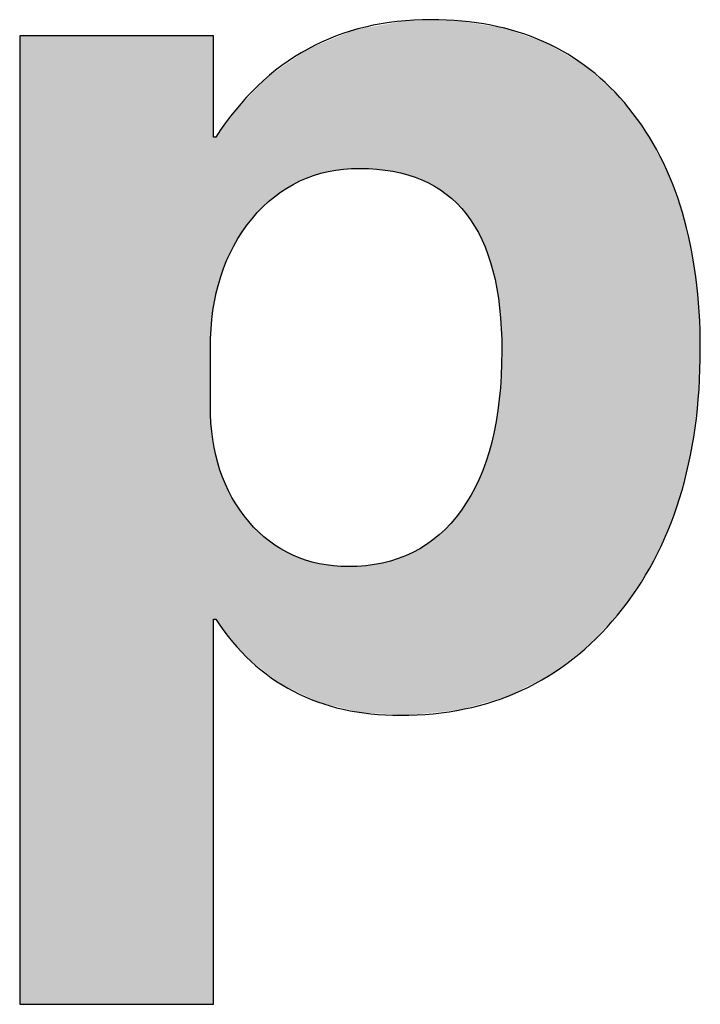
# Model space of a CAD drawing. Extents: x 68 to 125, y 76 to 211.
# Tile 41 of 89: x 74.14 to 75.51, y 195.41 to 197.39. Entities that reach past the tile are written whole.
import ezdxf

# ---------------------------------------------------------------- set-up
doc = ezdxf.new("R2010")
doc.units = 0
doc.layers.add('MAKE2D___U_53EF_U_89C1_U_0', color=7, linetype='CONTINUOUS')

# ---------------------------------------------------------------- blocks, each defined once
blk = doc.blocks.new('*U30')
at = {"layer": 'MAKE2D___U_53EF_U_89C1_U_0', "color": 252}
for points in [[(74.8619, 197.0902), (74.8399, 197.3742), (74.8619, 197.3782)], [(74.8733, 197.0887), (74.8619, 197.3782), (74.8733, 197.3802)], [(74.8619, 197.0902), (74.8619, 197.3782), (74.8733, 197.0887)], [(74.8943, 197.0859), (74.8733, 197.3802), (74.8943, 197.384)], [(74.8733, 197.0887), (74.8733, 197.3802), (74.8943, 197.0859)], [(74.9048, 197.0834), (74.8943, 197.384), (74.9048, 197.3859)], [(74.8943, 197.0859), (74.8943, 197.384), (74.9048, 197.0834)], [(74.9195, 197.0799), (74.9048, 197.3859), (74.9195, 197.3886)], [(74.9048, 197.0834), (74.9048, 197.3859), (74.9195, 197.0799)], [(74.9195, 197.0799), (74.9195, 197.3886), (74.9244, 197.0788)], [(74.9244, 197.0788), (74.9195, 197.3886), (74.9244, 197.3886)], [(74.9244, 197.0788), (74.9244, 197.3886), (74.9261, 197.0782)], [(74.9261, 197.0782), (74.9244, 197.3886), (74.9261, 197.3886)], [(74.9261, 197.0782), (74.9261, 197.3886), (74.9342, 197.0753)], [(74.9342, 197.0753), (74.9261, 197.3886), (74.9342, 197.3886)], [(74.9342, 197.0753), (74.9342, 197.3886), (74.9523, 197.0687)], [(74.9523, 197.0687), (74.9342, 197.3886), (74.9523, 197.3886)], [(74.9523, 197.0687), (74.9523, 197.3886), (74.9616, 197.0641)], [(74.9616, 197.0641), (74.9523, 197.3886), (74.9616, 197.3886)], [(74.9616, 197.0641), (74.9616, 197.3886), (74.978, 197.0559)], [(74.978, 197.0559), (74.9616, 197.3886), (74.978, 197.3886)], [(74.978, 197.0559), (74.978, 197.3886), (74.987, 197.0498)], [(74.987, 197.0498), (74.978, 197.3886), (74.987, 197.3886)], [(74.987, 197.0498), (74.987, 197.3886), (75.0015, 197.0401)], [(75.0015, 197.0401), (74.987, 197.3886), (75.0015, 197.3885)], [(75.0015, 197.0401), (75.0015, 197.3885), (75.0104, 197.0323)], [(75.0104, 197.0323), (75.0015, 197.3885), (75.0104, 197.3885)], [(75.0104, 197.0323), (75.0104, 197.3885), (75.0227, 197.0215)], [(75.0227, 197.0215), (75.0104, 197.3885), (75.0227, 197.3885)], [(75.0227, 197.0215), (75.0227, 197.3885), (75.0252, 197.0187)], [(75.0252, 197.0187), (75.0227, 197.3885), (75.0252, 197.3885)], [(75.0252, 197.0187), (75.0252, 197.3885), (75.0302, 197.013)], [(75.0302, 197.013), (75.0252, 197.3885), (75.0302, 197.3877)], [(75.0302, 197.013), (75.0302, 197.3877), (75.0318, 197.0112)], [(75.0318, 197.0112), (75.0302, 197.3877), (75.0318, 197.3875)], [(75.0318, 197.0112), (75.0318, 197.3875), (75.0416, 197)], [(75.0416, 197), (75.0318, 197.3875), (75.0416, 197.3859)], [(75.0416, 197), (75.0416, 197.3859), (75.0508, 196.9867)], [(75.0508, 196.9867), (75.0416, 197.3859), (75.0508, 197.3844)], [(75.0508, 196.9867), (75.0508, 197.3844), (75.0584, 196.9757)], [(75.0584, 196.9757), (75.0508, 197.3844), (75.0584, 197.3831)], [(75.0584, 196.9757), (75.0584, 197.3831), (75.0673, 196.959)], [(75.0673, 196.959), (75.0584, 197.3831), (75.0673, 197.3817)], [(75.0673, 196.959), (75.0673, 197.3817), (75.0729, 196.9485)], [(75.0729, 196.9485), (75.0673, 197.3817), (75.0729, 197.3808)], [(75.0729, 196.9485), (75.0729, 197.3808), (75.0813, 196.928)], [(75.0813, 196.928), (75.0729, 197.3808), (75.0813, 197.3794)], [(75.0813, 196.928), (75.0813, 197.3794), (75.0852, 196.9184)], [(75.0852, 196.9184), (75.0813, 197.3794), (75.0852, 197.3788)], [(75.0852, 196.9184), (75.0852, 197.3788), (75.0927, 196.8937)], [(75.0927, 196.8937), (75.0852, 197.3788), (75.0927, 197.3776)], [(75.0927, 196.8937), (75.0927, 197.3776), (75.0952, 196.8855)], [(75.0952, 196.8855), (75.0927, 197.3776), (75.0952, 197.3772)], [(75.0952, 196.8855), (75.0952, 197.3772), (75.1016, 196.8562)], [(75.1016, 196.8562), (75.0952, 197.3772), (75.1016, 197.3761)], [(75.1016, 196.8562), (75.1016, 197.3761), (75.103, 196.8497)], [(75.103, 196.8497), (75.1016, 197.3761), (75.103, 197.3759)], [(75.103, 196.8497), (75.103, 197.3759), (75.108, 196.8154)], [(75.108, 196.8154), (75.103, 197.3759), (75.108, 197.3751)], [(74.1436, 195.4164), (74.1436, 197.358), (74.1441, 195.4108)], [(74.1441, 195.4108), (74.1436, 197.358), (74.1441, 197.358)], [(74.1461, 195.4108), (74.1441, 197.358), (74.1461, 197.3581)], [(74.1441, 195.4108), (74.1441, 197.358), (74.1461, 195.4108)], [(74.1461, 195.4108), (74.1461, 197.3581), (74.1492, 195.4108)], [(74.1492, 195.4108), (74.1461, 197.3581), (74.1492, 197.3581)], [(74.1492, 195.4108), (74.1492, 197.3581), (74.1668, 195.4108)], [(74.1668, 195.4108), (74.1492, 197.3581), (74.1668, 197.3581)], [(74.1668, 195.4108), (74.1668, 197.3581), (74.1742, 195.4108)], [(74.1742, 195.4108), (74.1668, 197.3581), (74.1742, 197.3581)], [(74.1742, 195.4108), (74.1742, 197.3581), (74.2045, 195.4108)], [(74.2045, 195.4108), (74.1742, 197.3581), (74.2045, 197.3581)], [(74.2045, 195.4108), (74.2045, 197.3581), (74.2151, 195.4108)], [(74.2151, 195.4108), (74.2045, 197.3581), (74.2151, 197.3581)], [(74.2151, 195.4108), (74.2151, 197.3581), (74.2669, 195.4108)], [(74.2669, 195.4108), (74.2151, 197.3581), (74.2669, 197.3581)], [(74.2669, 195.4108), (74.2669, 197.3581), (74.3111, 195.4108)], [(74.3111, 195.4108), (74.2669, 197.3581), (74.3111, 197.3581)], [(74.3111, 195.4108), (74.3111, 197.3581), (74.3836, 195.4108)], [(74.3836, 195.4108), (74.3111, 197.3581), (74.3836, 197.3581)], [(74.3836, 195.4108), (74.3836, 197.3581), (74.4267, 195.4108)], [(74.4267, 195.4108), (74.3836, 197.3581), (74.4267, 197.3581)], [(74.4267, 195.4108), (74.4267, 197.3581), (74.4388, 195.4108)], [(74.4388, 195.4108), (74.4267, 197.3581), (74.4388, 197.3581)], [(74.4388, 195.4108), (74.4388, 197.3581), (74.4756, 195.4108)], [(74.4756, 195.4108), (74.4388, 197.3581), (74.4756, 197.3581)], [(74.4756, 195.4108), (74.4756, 197.3581), (74.4854, 195.4108)], [(74.4854, 195.4108), (74.4756, 197.3581), (74.4854, 197.3581)], [(74.4854, 195.4108), (74.4854, 197.3581), (74.5122, 195.4108)], [(74.5122, 195.4108), (74.4854, 197.3581), (74.5122, 197.3581)], [(74.5122, 195.4108), (74.5122, 197.3581), (74.5183, 195.4108)], [(74.5183, 195.4108), (74.5122, 197.3581), (74.5183, 197.3581)], [(74.5183, 195.4108), (74.5183, 197.3581), (74.5271, 195.4108)], [(74.5271, 195.4108), (74.5183, 197.3581), (74.5271, 197.3581)], [(74.5271, 196.7299), (74.5271, 197.3581), (74.5314, 196.7923)], [(74.5314, 196.7923), (74.5271, 197.3581), (74.5314, 197.3581)], [(74.5314, 196.7923), (74.5314, 197.3581), (74.5319, 196.7998)], [(74.5319, 196.7998), (74.5314, 197.3581), (74.5319, 197.3574)], [(74.5319, 196.7998), (74.5319, 197.3574), (74.5323, 196.8059)], [(74.5323, 196.8059), (74.5319, 197.3574), (74.5323, 197.3569)], [(74.5323, 196.8059), (74.5323, 197.3569), (74.5328, 196.8081)], [(74.5328, 196.8081), (74.5323, 197.3569), (74.5328, 197.3562)], [(74.5328, 196.8081), (74.5328, 197.3562), (74.5331, 196.8094)], [(74.5331, 196.8094), (74.5328, 197.3562), (74.5331, 197.3558)], [(74.795, 197.0901), (74.7641, 197.3486), (74.795, 197.3613)], [(74.8044, 197.0905), (74.795, 197.3613), (74.8044, 197.3651)], [(74.795, 197.0901), (74.795, 197.3613), (74.8044, 197.0905)], [(74.8159, 197.0911), (74.8044, 197.3651), (74.8159, 197.3698)], [(74.8044, 197.0905), (74.8044, 197.3651), (74.8159, 197.0911)], [(74.8273, 197.0916), (74.8159, 197.3698), (74.8273, 197.3719)], [(74.8159, 197.0911), (74.8159, 197.3698), (74.8273, 197.0916)], [(74.8287, 197.0916), (74.8273, 197.3719), (74.8287, 197.3722)], [(74.8273, 197.0916), (74.8273, 197.3719), (74.8287, 197.0916)], [(74.8399, 197.0911), (74.8287, 197.3722), (74.8399, 197.3742)], [(74.8287, 197.0916), (74.8287, 197.3722), (74.8399, 197.0911)], [(74.8399, 197.0911), (74.8399, 197.3742), (74.8619, 197.0902)], [(75.108, 196.8154), (75.108, 197.3751), (75.1086, 196.811)], [(75.1086, 196.811), (75.108, 197.3751), (75.1086, 197.375)], [(75.1086, 196.811), (75.1086, 197.375), (75.1118, 196.7714)], [(75.1118, 196.7714), (75.1086, 197.375), (75.1118, 197.3745)], [(75.1118, 196.7714), (75.1118, 197.3745), (75.112, 196.7695)], [(75.112, 196.7695), (75.1118, 197.3745), (75.112, 197.3745)], [(75.112, 196.7695), (75.112, 197.3745), (75.1131, 196.7251)], [(75.1131, 196.7251), (75.112, 197.3745), (75.1131, 197.3743)], [(75.1131, 196.0269), (75.1131, 197.3743), (75.119, 196.0286)], [(75.119, 196.0286), (75.1131, 197.3743), (75.119, 197.3733)], [(75.119, 196.0286), (75.119, 197.3733), (75.1258, 196.0305)], [(75.1258, 196.0305), (75.119, 197.3733), (75.1258, 197.3709)], [(75.1258, 196.0305), (75.1258, 197.3709), (75.2037, 196.07)], [(75.2037, 196.07), (75.1258, 197.3709), (75.2037, 197.3434)], [(74.7347, 197.0774), (74.7227, 197.3316), (74.7347, 197.3365)], [(74.7424, 197.0795), (74.7347, 197.3365), (74.7424, 197.3397)], [(74.7347, 197.0774), (74.7347, 197.3365), (74.7424, 197.0795)], [(74.7458, 197.0804), (74.7424, 197.3397), (74.7458, 197.3411)], [(74.7424, 197.0795), (74.7424, 197.3397), (74.7458, 197.0804)], [(74.7641, 197.0853), (74.7458, 197.3411), (74.7641, 197.3486)], [(74.7458, 197.0804), (74.7458, 197.3411), (74.7641, 197.0853)], [(74.7641, 197.0853), (74.7641, 197.3486), (74.795, 197.0901)], [(75.2037, 196.07), (75.2037, 197.3434), (75.2128, 196.0746)], [(75.2128, 196.0746), (75.2037, 197.3434), (75.2128, 197.3381)], [(75.2128, 196.0746), (75.2128, 197.3381), (75.2793, 196.126)], [(75.2793, 196.126), (75.2128, 197.3381), (75.2793, 197.2988)], [(74.7069, 197.0663), (74.6929, 197.3108), (74.7069, 197.3206)], [(74.7227, 197.0726), (74.7069, 197.3206), (74.7227, 197.3316)], [(74.7069, 197.0663), (74.7069, 197.3206), (74.7227, 197.0726)], [(74.7227, 197.0726), (74.7227, 197.3316), (74.7347, 197.0774)], [(74.6806, 197.0521), (74.6658, 197.2919), (74.6806, 197.3022)], [(74.6929, 197.0587), (74.6806, 197.3022), (74.6929, 197.3108)], [(74.6806, 197.0521), (74.6806, 197.3022), (74.6929, 197.0587)], [(74.6929, 197.0587), (74.6929, 197.3108), (74.7069, 197.0663)], [(75.2793, 196.126), (75.2793, 197.2988), (75.2913, 196.1353)], [(75.2913, 196.1353), (75.2793, 197.2988), (75.2913, 197.2881)], [(74.6457, 197.0257), (74.64, 197.2739), (74.6457, 197.2778)], [(74.6558, 197.0347), (74.6457, 197.2778), (74.6558, 197.2849)], [(74.6457, 197.0257), (74.6457, 197.2778), (74.6558, 197.0347)], [(74.6658, 197.0417), (74.6558, 197.2849), (74.6658, 197.2919)], [(74.6558, 197.0347), (74.6558, 197.2849), (74.6658, 197.0417)], [(74.6658, 197.0417), (74.6658, 197.2919), (74.6806, 197.0521)], [(75.2913, 196.1353), (75.2913, 197.2881), (75.3456, 196.1954)], [(75.3456, 196.1954), (75.2913, 197.2881), (75.3456, 197.2396)], [(74.6325, 197.0141), (74.6108, 197.2426), (74.6325, 197.2659)], [(74.64, 197.0207), (74.6325, 197.2659), (74.64, 197.2739)], [(74.6325, 197.0141), (74.6325, 197.2659), (74.64, 197.0207)], [(74.64, 197.0207), (74.64, 197.2739), (74.6457, 197.0257)], [(74.6108, 196.9904), (74.6042, 197.2356), (74.6108, 197.2426)], [(74.6108, 196.9904), (74.6108, 197.2426), (74.6325, 197.0141)], [(75.3456, 196.1954), (75.3456, 197.2396), (75.361, 196.2125)], [(75.361, 196.2125), (75.3456, 197.2396), (75.361, 197.2197)], [(74.599, 196.9729), (74.5742, 197.2034), (74.599, 197.23)], [(74.6042, 196.9806), (74.599, 197.23), (74.6042, 197.2356)], [(74.599, 196.9729), (74.599, 197.23), (74.6042, 196.9806)], [(74.6042, 196.9806), (74.6042, 197.2356), (74.6108, 196.9904)], [(75.361, 196.2125), (75.361, 197.2197), (75.4023, 196.2769)], [(75.4023, 196.2769), (75.361, 197.2197), (75.4023, 197.1664)], [(74.5704, 196.9274), (74.5678, 197.1966), (74.5704, 197.1995)], [(74.5742, 196.9361), (74.5704, 197.1995), (74.5742, 197.2034)], [(74.5704, 196.9274), (74.5704, 197.1995), (74.5742, 196.9361)], [(74.5742, 196.9361), (74.5742, 197.2034), (74.599, 196.9729)], [(74.5678, 196.921), (74.548, 197.1686), (74.5678, 197.1966)], [(74.5678, 196.921), (74.5678, 197.1966), (74.5704, 196.9274)], [(74.5419, 196.8478), (74.5379, 197.1543), (74.5419, 197.16)], [(74.5463, 196.8673), (74.5419, 197.16), (74.5463, 197.1663)], [(74.5419, 196.8478), (74.5419, 197.16), (74.5463, 196.8673)], [(74.548, 196.8746), (74.5463, 197.1663), (74.548, 197.1686)], [(74.5463, 196.8673), (74.5463, 197.1663), (74.548, 196.8746)], [(74.548, 196.8746), (74.548, 197.1686), (74.5678, 196.921)], [(75.4023, 196.2769), (75.4023, 197.1664), (75.4186, 196.3023)], [(75.4186, 196.3023), (75.4023, 197.1664), (75.4186, 197.136)], [(74.5331, 196.8094), (74.5331, 197.1547), (74.5332, 196.8097)], [(74.5332, 196.8097), (74.5331, 197.1547), (74.5332, 197.1543)], [(74.5332, 196.8097), (74.5332, 197.1543), (74.534, 196.8134)], [(74.534, 196.8134), (74.5332, 197.1543), (74.534, 197.1543)], [(74.534, 196.8134), (74.534, 197.1543), (74.5368, 196.8255)], [(74.5368, 196.8255), (74.534, 197.1543), (74.5368, 197.1543)], [(74.5368, 196.8255), (74.5368, 197.1543), (74.5375, 196.8285)], [(74.5375, 196.8285), (74.5368, 197.1543), (74.5375, 197.1543)], [(74.5375, 196.8285), (74.5375, 197.1543), (74.5378, 196.8297)], [(74.5378, 196.8297), (74.5375, 197.1543), (74.5378, 197.1543)], [(74.5378, 196.8297), (74.5378, 197.1543), (74.5378, 196.83)], [(74.5378, 196.83), (74.5378, 197.1543), (74.5378, 197.1543)], [(74.5378, 196.83), (74.5378, 197.1543), (74.5379, 196.8303)], [(74.5379, 196.8303), (74.5378, 197.1543), (74.5379, 197.1543)], [(74.5379, 196.8303), (74.5379, 197.1543), (74.5379, 196.8304)], [(74.5379, 196.8304), (74.5379, 197.1543), (74.5379, 197.1543)], [(74.5379, 196.8304), (74.5379, 197.1543), (74.5379, 196.8304)], [(74.5379, 196.8304), (74.5379, 197.1543), (74.5379, 197.1543)], [(74.5379, 196.8304), (74.5379, 197.1543), (74.5419, 196.8478)], [(75.4186, 196.3023), (75.4186, 197.136), (75.4474, 196.3685)], [(75.4474, 196.3685), (75.4186, 197.136), (75.4474, 197.0823)], [(75.4474, 196.3685), (75.4474, 197.0823), (75.4624, 196.403)], [(75.4624, 196.403), (75.4474, 197.0823), (75.4624, 197.0395)], [(75.4624, 196.403), (75.4624, 197.0395), (75.4807, 196.4706)], [(75.4807, 196.4706), (75.4624, 197.0395), (75.4807, 196.9876)], [(75.4807, 196.4706), (75.4807, 196.9876), (75.4925, 196.5147)], [(75.4925, 196.5147), (75.4807, 196.9876), (75.4925, 196.9292)], [(75.4925, 196.5147), (75.4925, 196.9292), (75.5021, 196.5861)], [(75.5021, 196.5861), (75.4925, 196.9292), (75.5021, 196.8823)], [(75.5021, 196.5861), (75.5021, 196.8823), (75.5089, 196.6374)], [(75.5089, 196.6374), (75.5021, 196.8823), (75.5089, 196.7995)], [(75.5089, 196.6374), (75.5089, 196.7995), (75.5117, 196.7665)], [(75.1131, 196.0269), (75.112, 196.6809), (75.1131, 196.7251)], [(75.1118, 196.0265), (75.1086, 196.6351), (75.1118, 196.6747)], [(75.112, 196.0266), (75.1118, 196.6747), (75.112, 196.6809)], [(75.1118, 196.0265), (75.1118, 196.6747), (75.112, 196.0266)], [(75.112, 196.0266), (75.112, 196.6809), (75.1131, 196.0269)], [(75.108, 196.0254), (75.103, 196.5926), (75.108, 196.6272)], [(75.1086, 196.0256), (75.108, 196.6272), (75.1086, 196.6351)], [(75.108, 196.0254), (75.108, 196.6272), (75.1086, 196.0256)], [(75.1086, 196.0256), (75.1086, 196.6351), (75.1118, 196.0265)], [(74.5271, 195.4108), (74.5271, 196.6142), (74.5314, 195.4108)], [(74.5314, 195.4108), (74.5271, 196.6142), (74.5314, 196.5535)], [(75.103, 196.024), (75.1016, 196.5827), (75.103, 196.5926)], [(75.103, 196.024), (75.103, 196.5926), (75.108, 196.0254)], [(75.1016, 196.0236), (75.0952, 196.5529), (75.1016, 196.5827)], [(75.1016, 196.0236), (75.1016, 196.5827), (75.103, 196.024)], [(74.5314, 195.4108), (74.5314, 196.5535), (74.5319, 195.4108)], [(74.5319, 195.4108), (74.5314, 196.5535), (74.5319, 196.5462)], [(74.5319, 195.4108), (74.5319, 196.5462), (74.5323, 195.4108)], [(74.5323, 195.4108), (74.5319, 196.5462), (74.5323, 196.5444)], [(74.5323, 195.4108), (74.5323, 196.5444), (74.5328, 195.4108)], [(74.5328, 195.4108), (74.5323, 196.5444), (74.5328, 196.5422)], [(75.0952, 196.0217), (75.0927, 196.5412), (75.0952, 196.5529)], [(75.0952, 196.0217), (75.0952, 196.5529), (75.1016, 196.0236)], [(74.5328, 195.4108), (74.5328, 196.5422), (74.5331, 195.4136)], [(74.5331, 195.4136), (74.5328, 196.5422), (74.5331, 196.541)], [(74.5331, 196.1849), (74.5331, 196.541), (74.5332, 196.1849)], [(74.5332, 196.1849), (74.5331, 196.541), (74.5332, 196.5407)], [(74.5332, 196.1849), (74.5332, 196.5407), (74.534, 196.1849)], [(74.534, 196.1849), (74.5332, 196.5407), (74.534, 196.5371)], [(74.534, 196.1849), (74.534, 196.5371), (74.5368, 196.1849)], [(74.5368, 196.1849), (74.534, 196.5371), (74.5368, 196.5254)], [(74.5368, 196.1849), (74.5368, 196.5254), (74.5375, 196.1849)], [(74.5375, 196.1849), (74.5368, 196.5254), (74.5375, 196.5225)], [(75.0927, 196.021), (75.0852, 196.5157), (75.0927, 196.5412)], [(75.0927, 196.021), (75.0927, 196.5412), (75.0952, 196.0217)], [(74.5375, 196.1849), (74.5375, 196.5225), (74.5378, 196.1849)], [(74.5378, 196.1849), (74.5375, 196.5225), (74.5378, 196.5213)], [(74.5378, 196.1849), (74.5378, 196.5213), (74.5378, 196.1849)], [(74.5378, 196.1849), (74.5378, 196.5213), (74.5378, 196.5211)], [(74.5378, 196.1849), (74.5378, 196.5211), (74.5379, 196.1849)], [(74.5379, 196.1849), (74.5378, 196.5211), (74.5379, 196.5207)], [(74.5379, 196.1849), (74.5379, 196.5207), (74.5379, 196.1849)], [(74.5379, 196.1849), (74.5379, 196.5207), (74.5379, 196.5207)], [(74.5379, 196.1849), (74.5379, 196.5207), (74.5379, 196.1849)], [(74.5379, 196.1849), (74.5379, 196.5207), (74.5379, 196.5206)], [(74.5379, 196.1849), (74.5379, 196.5206), (74.5419, 196.1789)], [(74.5419, 196.1789), (74.5379, 196.5206), (74.5419, 196.5037)], [(75.0852, 196.0189), (75.0813, 196.5026), (75.0852, 196.5157)], [(75.0852, 196.0189), (75.0852, 196.5157), (75.0927, 196.021)], [(74.5419, 196.1789), (74.5419, 196.5037), (74.5463, 196.1735)], [(74.5463, 196.1735), (74.5419, 196.5037), (74.5463, 196.4848)], [(74.5463, 196.1735), (74.5463, 196.4848), (74.548, 196.1715)], [(74.548, 196.1715), (74.5463, 196.4848), (74.548, 196.481)], [(75.0813, 196.0177), (75.0729, 196.4812), (75.0813, 196.5026)], [(75.0813, 196.0177), (75.0813, 196.5026), (75.0852, 196.0189)], [(74.548, 196.1715), (74.548, 196.481), (74.5678, 196.1476)], [(74.5678, 196.1476), (74.548, 196.481), (74.5678, 196.436)], [(75.0673, 196.0137), (75.0584, 196.4492), (75.0673, 196.4669)], [(75.0729, 196.0153), (75.0673, 196.4669), (75.0729, 196.4812)], [(75.0673, 196.0137), (75.0673, 196.4669), (75.0729, 196.0153)], [(75.0729, 196.0153), (75.0729, 196.4812), (75.0813, 196.0177)], [(75.0584, 196.0111), (75.0508, 196.4342), (75.0584, 196.4492)], [(75.0584, 196.0111), (75.0584, 196.4492), (75.0673, 196.0137)], [(74.5678, 196.1476), (74.5678, 196.436), (74.5704, 196.1443)], [(74.5704, 196.1443), (74.5678, 196.436), (74.5704, 196.4299)], [(74.5704, 196.1443), (74.5704, 196.4299), (74.5742, 196.1398)], [(74.5742, 196.1398), (74.5704, 196.4299), (74.5742, 196.4245)], [(75.0508, 196.009), (75.0416, 196.4198), (75.0508, 196.4342)], [(75.0508, 196.009), (75.0508, 196.4342), (75.0584, 196.0111)], [(74.5742, 196.1398), (74.5742, 196.4245), (74.599, 196.1097)], [(74.599, 196.1097), (74.5742, 196.4245), (74.599, 196.389)], [(75.0416, 196.0063), (75.0318, 196.4043), (75.0416, 196.4198)], [(75.0416, 196.0063), (75.0416, 196.4198), (75.0508, 196.009)], [(74.599, 196.1097), (74.599, 196.389), (74.6042, 196.1055)], [(74.6042, 196.1055), (74.599, 196.389), (74.6042, 196.3814)], [(75.0227, 196.0022), (75.0104, 196.3778), (75.0227, 196.393)], [(75.0252, 196.0025), (75.0227, 196.393), (75.0252, 196.3961)], [(75.0227, 196.0022), (75.0227, 196.393), (75.0252, 196.0025)], [(75.0302, 196.003), (75.0252, 196.3961), (75.0302, 196.4024)], [(75.0252, 196.0025), (75.0252, 196.3961), (75.0302, 196.003)], [(75.0318, 196.0035), (75.0302, 196.4024), (75.0318, 196.4043)], [(75.0302, 196.003), (75.0302, 196.4024), (75.0318, 196.0035)], [(75.0318, 196.0035), (75.0318, 196.4043), (75.0416, 196.0063)], [(74.6042, 196.1055), (74.6042, 196.3814), (74.6108, 196.1003)], [(74.6108, 196.1003), (74.6042, 196.3814), (74.6108, 196.3752)], [(74.6108, 196.1003), (74.6108, 196.3752), (74.6325, 196.0829)], [(74.6325, 196.0829), (74.6108, 196.3752), (74.6325, 196.3544)], [(75.0015, 196), (74.987, 196.3547), (75.0015, 196.369)], [(75.0104, 196.001), (75.0015, 196.369), (75.0104, 196.3778)], [(75.0015, 196), (75.0015, 196.369), (75.0104, 196.001)], [(75.0104, 196.001), (75.0104, 196.3778), (75.0227, 196.0022)], [(74.6325, 196.0829), (74.6325, 196.3544), (74.64, 196.077)], [(74.64, 196.077), (74.6325, 196.3544), (74.64, 196.3473)], [(74.64, 196.077), (74.64, 196.3473), (74.6457, 196.0724)], [(74.6457, 196.0724), (74.64, 196.3473), (74.6457, 196.3419)], [(74.978, 195.9976), (74.9616, 196.3352), (74.978, 196.3479)], [(74.987, 195.9985), (74.978, 196.3479), (74.987, 196.3547)], [(74.978, 195.9976), (74.978, 196.3479), (74.987, 195.9985)], [(74.987, 195.9985), (74.987, 196.3547), (75.0015, 196)], [(74.6457, 196.0724), (74.6457, 196.3419), (74.6558, 196.0644)], [(74.6558, 196.0644), (74.6457, 196.3419), (74.6558, 196.3358)], [(74.6558, 196.0644), (74.6558, 196.3358), (74.6658, 196.0564)], [(74.6658, 196.0564), (74.6558, 196.3358), (74.6658, 196.3298)], [(74.6658, 196.0564), (74.6658, 196.3298), (74.6806, 196.0492)], [(74.6806, 196.0492), (74.6658, 196.3298), (74.6806, 196.321)], [(74.9523, 195.9949), (74.9342, 196.3193), (74.9523, 196.3299)], [(74.9616, 195.9959), (74.9523, 196.3299), (74.9616, 196.3352)], [(74.9523, 195.9949), (74.9523, 196.3299), (74.9616, 195.9959)], [(74.9616, 195.9959), (74.9616, 196.3352), (74.978, 195.9976)], [(74.6806, 196.0492), (74.6806, 196.321), (74.6929, 196.0432)], [(74.6929, 196.0432), (74.6806, 196.321), (74.6929, 196.3136)], [(74.6929, 196.0432), (74.6929, 196.3136), (74.7069, 196.0364)], [(74.7069, 196.0364), (74.6929, 196.3136), (74.7069, 196.3091)], [(74.7069, 196.0364), (74.7069, 196.3091), (74.7227, 196.0287)], [(74.7227, 196.0287), (74.7069, 196.3091), (74.7227, 196.304)], [(74.9048, 195.9934), (74.8943, 196.304), (74.9048, 196.3069)], [(74.9195, 195.9925), (74.9048, 196.3069), (74.9195, 196.3131)], [(74.9048, 195.9934), (74.9048, 196.3069), (74.9195, 195.9925)], [(74.9244, 195.9923), (74.9195, 196.3131), (74.9244, 196.3152)], [(74.9195, 195.9925), (74.9195, 196.3131), (74.9244, 195.9923)], [(74.9261, 195.9922), (74.9244, 196.3152), (74.9261, 196.3159)], [(74.9244, 195.9923), (74.9244, 196.3152), (74.9261, 195.9922)], [(74.9342, 195.993), (74.9261, 196.3159), (74.9342, 196.3193)], [(74.9261, 195.9922), (74.9261, 196.3159), (74.9342, 195.993)], [(74.9342, 195.993), (74.9342, 196.3193), (74.9523, 195.9949)], [(74.7227, 196.0287), (74.7227, 196.304), (74.7347, 196.0228)], [(74.7347, 196.0228), (74.7227, 196.304), (74.7347, 196.3002)], [(74.7347, 196.0228), (74.7347, 196.3002), (74.7424, 196.0191)], [(74.7424, 196.0191), (74.7347, 196.3002), (74.7424, 196.2977)], [(74.7424, 196.0191), (74.7424, 196.2977), (74.7458, 196.0182)], [(74.7458, 196.0182), (74.7424, 196.2977), (74.7458, 196.2966)], [(74.7458, 196.0182), (74.7458, 196.2966), (74.7641, 196.0137)], [(74.7641, 196.0137), (74.7458, 196.2966), (74.7641, 196.2949)], [(74.7641, 196.0137), (74.7641, 196.2949), (74.795, 196.006)], [(74.795, 196.006), (74.7641, 196.2949), (74.795, 196.2919)], [(74.795, 196.006), (74.795, 196.2919), (74.8044, 196.0037)], [(74.8044, 196.0037), (74.795, 196.2919), (74.8044, 196.291)], [(74.8159, 196.0008), (74.8044, 196.291), (74.8159, 196.2916)], [(74.8044, 196.0037), (74.8044, 196.291), (74.8159, 196.0008)], [(74.8273, 195.998), (74.8159, 196.2916), (74.8273, 196.2921)], [(74.8159, 196.0008), (74.8159, 196.2916), (74.8273, 195.998)], [(74.8287, 195.9977), (74.8273, 196.2921), (74.8287, 196.2922)], [(74.8273, 195.998), (74.8273, 196.2921), (74.8287, 195.9977)], [(74.8399, 195.997), (74.8287, 196.2922), (74.8399, 196.2928)], [(74.8287, 195.9977), (74.8287, 196.2922), (74.8399, 195.997)], [(74.8619, 195.9958), (74.8399, 196.2928), (74.8619, 196.2963)], [(74.8399, 195.997), (74.8399, 196.2928), (74.8619, 195.9958)], [(74.8733, 195.9951), (74.8619, 196.2963), (74.8733, 196.2981)], [(74.8619, 195.9958), (74.8619, 196.2963), (74.8733, 195.9951)], [(74.8943, 195.994), (74.8733, 196.2981), (74.8943, 196.304)], [(74.8733, 195.9951), (74.8733, 196.2981), (74.8943, 195.994)], [(74.8943, 195.994), (74.8943, 196.304), (74.9048, 195.9934)]]:
    blk.add_solid(points, dxfattribs=at)
blk = doc.blocks.new('BLOCK_3')
at = {"layer": 'MAKE2D___U_53EF_U_89C1_U_0'}
for points, knots in [([(74.5331, 196.1849), (74.5331, 196.1849), (74.5331, 195.4108), (74.5331, 195.4108), (74.5331, 195.4108), (74.1436, 195.4108), (74.1436, 195.4108), (74.1436, 195.4108), (74.1436, 197.3581), (74.1436, 197.3581), (74.1436, 197.3581), (74.5331, 197.3581), (74.5331, 197.3581), (74.5331, 197.3581), (74.5331, 197.1543), (74.5331, 197.1543), (74.5331, 197.1543), (74.5379, 197.1543), (74.5379, 197.1543), (74.6401, 197.312), (74.7843, 197.3907), (74.9708, 197.3907), (75.1405, 197.3907), (75.2731, 197.3314), (75.3687, 197.2129), (75.4643, 197.0942), (75.5122, 196.9328), (75.5122, 196.7287), (75.5122, 196.506), (75.4567, 196.3275), (75.3458, 196.1933), (75.2349, 196.0591), (75.0893, 195.992), (74.9093, 195.992), (74.7462, 195.992), (74.6223, 196.0562), (74.5379, 196.1849), (74.5379, 196.1849), (74.5331, 196.1849), (74.5331, 196.1849)], [0, 0, 0, 0, 1, 1, 1, 2, 2, 2, 3, 3, 3, 4, 4, 4, 5, 5, 5, 6, 6, 6, 7, 7, 7, 8, 8, 8, 9, 9, 9, 10, 10, 10, 11, 11, 11, 12, 12, 12, 13, 13, 13, 13]), ([(74.5271, 196.6142), (74.5271, 196.5192), (74.5527, 196.4417), (74.6042, 196.3814), (74.6557, 196.3212), (74.7224, 196.291), (74.8044, 196.291), (74.9017, 196.291), (74.9774, 196.3287), (75.0318, 196.4043), (75.0859, 196.48), (75.1131, 196.5868), (75.1131, 196.7251), (75.1131, 196.9695), (75.0178, 197.0916), (74.8273, 197.0916), (74.739, 197.0916), (74.6668, 197.0579), (74.6108, 196.9904), (74.555, 196.9228), (74.5271, 196.836), (74.5271, 196.7299), (74.5271, 196.7299), (74.5271, 196.6142), (74.5271, 196.6142)], [0, 0, 0, 0, 1, 1, 1, 2, 2, 2, 3, 3, 3, 4, 4, 4, 5, 5, 5, 6, 6, 6, 7, 7, 7, 8, 8, 8, 8])]:
    blk.add_open_spline(points, degree=3, knots=knots, dxfattribs=at)
at = {"layer": 'MAKE2D___U_53EF_U_89C1_U_0', "color": 252}
blk.add_blockref('*U30', (0, 0), dxfattribs=at)

msp = doc.modelspace()

# ---------------------------------------------------------------- block references
at = {"layer": 'MAKE2D___U_53EF_U_89C1_U_0'}
msp.add_blockref('BLOCK_3', (0, 0), dxfattribs=at)

doc.saveas('drawing.dxf')
